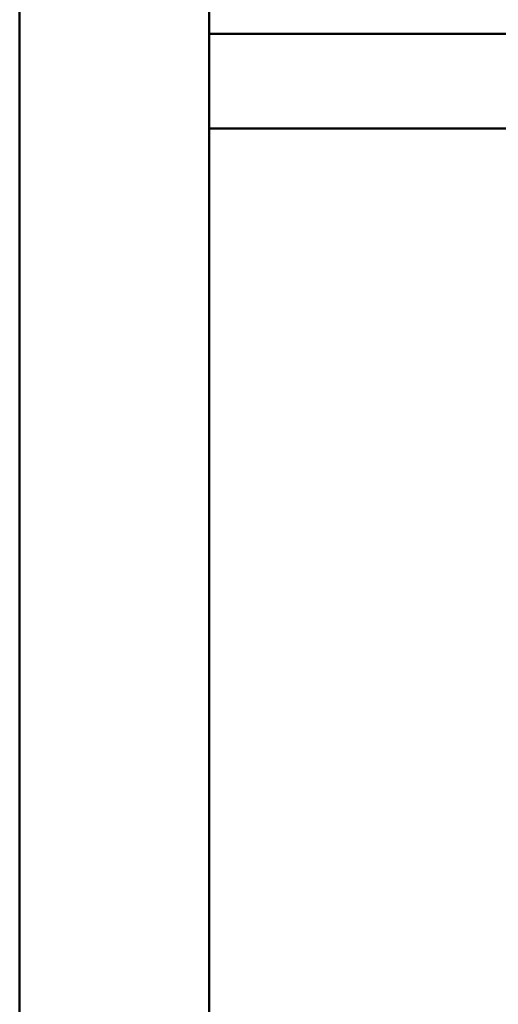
# Model space of a CAD drawing. Header units: millimetres. Extents: x 25471 to 48943, y 4737 to 38988.
# Tile 73 of 117: x 33863 to 34368, y 35904 to 36942. Entities that reach past the tile are written whole.
import ezdxf

# ---------------------------------------------------------------- set-up
doc = ezdxf.new("R2010")
doc.units = ezdxf.units.MM
doc.layers.add('A-WALL-____-MCUT', color=113, linetype='Continuous', lineweight=50)
doc.layers.add('A-WALL-____-OTLN', color=113, linetype='Continuous', lineweight=20)

# ---------------------------------------------------------------- blocks, each defined once
blk = doc.blocks.new('Прямая форма - V line-609353-В_Этаж 01_Водопровод')
at = {"layer": 'A-WALL-____-MCUT', "color": 253}
for p, q in [((2560, 0), (560, 0)), ((560, 0), (560, -100)), ((560, -100), (2560, -100))]:
    blk.add_line(p, q, dxfattribs=at)
blk = doc.blocks.new('Прямая форма - SW - 005-609354-В_Этаж 01_Водопровод')
blk.add_blockref('Прямая форма - V line-609353-В_Этаж 01_Водопровод', (0, 0))
blk = doc.blocks.new('Прямая форма - V line-609756-В_Этаж 01_Водопровод')
at = {"layer": 'A-WALL-____-MCUT', "color": 253}
blk.add_line((4619.9, 0), (1759.9, 0), dxfattribs=at)
blk = doc.blocks.new('Прямая форма - SW - 004-609757-В_Этаж 01_Водопровод')
blk.add_blockref('Прямая форма - V line-609756-В_Этаж 01_Водопровод', (0, 0))
blk = doc.blocks.new('Прямая форма - V line-610129-В_Этаж 01_Водопровод')
at = {"layer": 'A-WALL-____-MCUT', "color": 253}
for p, q in [((4619.9, 200), (1079.9, 200)), ((1079.9, 0), (4619.9, 0))]:
    blk.add_line(p, q, dxfattribs=at)
blk = doc.blocks.new('Прямая форма - SW - 004-610130-В_Этаж 01_Водопровод')
blk.add_blockref('Прямая форма - V line-610129-В_Этаж 01_Водопровод', (0, 0))
blk = doc.blocks.new('V line_ifc_RVT-1-В_Этаж 01_Водопровод')
at = {"layer": 'A-WALL-____-OTLN', "color": 9, "lineweight": 20, "rotation": 270}
for name in ['Прямая форма - SW - 004-609757-В_Этаж 01_Водопровод', 'Прямая форма - SW - 004-610130-В_Этаж 01_Водопровод']:
    blk.add_blockref(name, (33863.2, 38587.6), dxfattribs=at)
at = {"layer": 'A-WALL-____-OTLN', "color": 9, "lineweight": 20}
blk.add_blockref('Прямая форма - SW - 005-609354-В_Этаж 01_Водопровод', (33503.2, 36927.6), dxfattribs=at)

msp = doc.modelspace()

# ---------------------------------------------------------------- block references
at = {"lineweight": 9}
msp.add_blockref('V line_ifc_RVT-1-В_Этаж 01_Водопровод', (0, 0), dxfattribs=at)

doc.saveas('drawing.dxf')
